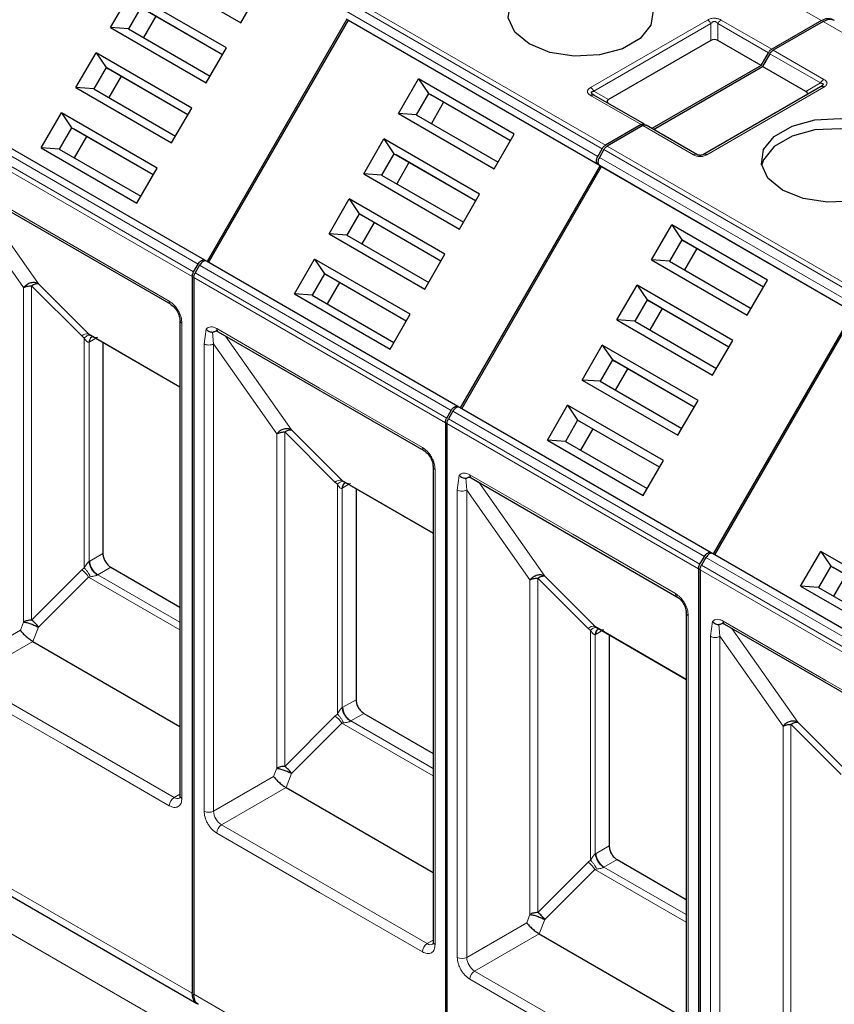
# Model space of a CAD drawing. Header units: millimetres. Extents: x 5 to 418, y 2 to 292.
# Tile 20 of 39: x 253 to 268, y 132 to 150. Entities that reach past the tile are written whole.
import ezdxf

# ---------------------------------------------------------------- set-up
doc = ezdxf.new("R2010")
doc.units = ezdxf.units.MM

msp = doc.modelspace()

# ---------------------------------------------------------------- linework, layer by layer
at = {"color": 7, "linetype": 'Continuous', "lineweight": 18}
for p, q in [((267.6284, 149.8515), (263.1312, 152.4476)), ((259.2102, 150.1554), (263.7074, 147.5592)), ((259.2702, 150.2187), (263.7674, 147.6225)), ((263.628, 147.4218), (259.1308, 150.0179)), ((259.1308, 149.8794), (263.628, 147.2832)), ((263.4991, 148.6512), (265.5921, 149.8595)), ((263.5591, 148.5879), (265.6521, 149.7962)), ((265.6521, 149.4943), (265.6521, 149.7962)), ((265.7721, 149.7962), (266.6772, 149.2737)), ((265.7721, 149.7962), (265.7721, 149.4943)), ((265.8321, 149.8595), (266.7372, 149.337)), ((272.1539, 147.239), (267.6567, 149.8351)), ((266.7055, 149.2573), (267.6106, 148.7348)), ((266.7655, 149.3207), (267.6706, 148.7982)), ((267.3492, 148.5839), (267.6106, 148.7348)), ((264.4042, 147.9902), (263.4991, 148.5127)), ((263.5591, 148.5879), (263.8205, 148.4369)), ((267.6706, 148.6596), (265.5776, 147.4513)), ((256.4825, 145.4963), (251.9853, 148.0925)), ((256.3783, 145.2752), (251.8811, 147.8714)), ((256.4032, 145.3588), (251.906, 147.955)), ((265.3376, 147.4513), (264.4325, 147.9738)), ((263.7357, 147.5429), (268.2329, 144.9467)), ((263.7957, 147.6062), (268.2929, 145.01)), ((268.1535, 144.8092), (263.6563, 147.4054)), ((263.6563, 147.2669), (268.1535, 144.6707)), ((252.2913, 146.9566), (254.1297, 145.8953)), ((252.4494, 146.8248), (253.6279, 145.1479)), ((252.2347, 146.684), (253.3643, 145.0774)), ((254.1297, 145.8953), (255.9682, 144.834)), ((260.9287, 142.7463), (256.4315, 145.3425)), ((261.008, 142.8838), (256.5108, 145.48)), ((260.9038, 142.6627), (256.4066, 145.2589)), ((253.3643, 145.0774), (253.3637, 139.1004)), ((254.4035, 144.2129), (253.5055, 145.111)), ((253.5055, 145.111), (253.5055, 139.1342)), ((253.6279, 145.1479), (254.526, 144.2498)), ((256.1945, 144.4421), (256.1945, 135.95)), ((256.5905, 144.0716), (256.6269, 144.3347)), ((256.8167, 144.3441), (258.6552, 143.2828)), ((254.4035, 144.2129), (254.4477, 144.1763)), ((254.4477, 144.1763), (254.4477, 140.0689)), ((256.1593, 143.3069), (254.526, 144.2498)), ((254.5326, 144.1031), (254.5464, 144.1106)), ((254.6367, 144.1627), (254.5464, 144.1106)), ((256.7602, 144.0715), (256.7425, 144.2829)), ((256.9749, 144.2123), (258.1534, 142.5354)), ((254.5326, 140.1827), (254.5326, 144.1031)), ((256.5905, 135.7214), (256.5905, 144.0716)), ((256.7602, 144.0715), (257.8898, 142.4649)), ((256.7602, 135.7214), (256.7602, 144.0715)), ((258.6552, 143.2828), (260.4937, 142.2215)), ((265.4541, 140.1338), (260.9569, 142.73)), ((265.5335, 140.2713), (261.0363, 142.8675)), ((258.1534, 142.5354), (259.0514, 141.6373)), ((265.4293, 140.0502), (260.9321, 142.6464)), ((257.8898, 142.4649), (257.8891, 136.4879)), ((258.929, 141.6004), (258.0309, 142.4985)), ((258.0309, 142.4985), (258.0309, 136.5217)), ((260.72, 141.8296), (260.72, 133.3375)), ((261.1159, 141.4591), (261.1524, 141.7222)), ((261.2857, 141.459), (261.268, 141.6704)), ((261.3422, 141.7316), (263.1807, 140.6703)), ((258.929, 141.6004), (258.9732, 141.5638)), ((258.9732, 141.5638), (258.9732, 137.4564)), ((260.6848, 140.6944), (259.0514, 141.6373)), ((259.0581, 141.4906), (259.0719, 141.4981)), ((259.0581, 137.5702), (259.0581, 141.4906)), ((259.1622, 141.5502), (259.0719, 141.4981)), ((261.5004, 141.5997), (262.6789, 139.9229)), ((261.1159, 133.1089), (261.1159, 141.4591)), ((261.2857, 141.459), (262.4152, 139.8524)), ((261.2857, 133.1089), (261.2857, 141.459)), ((263.1807, 140.6703), (265.0192, 139.609)), ((254.5464, 140.1912), (254.7803, 140.3262)), ((270.059, 137.6588), (265.5618, 140.2549)), ((254.4477, 140.0689), (254.4035, 140.0322)), ((254.5464, 140.1912), (254.5326, 140.1827)), ((254.9217, 140.0812), (254.6878, 139.9462)), ((269.9796, 137.5213), (265.4824, 140.1175)), ((253.5055, 139.1342), (254.4035, 140.0322)), ((254.526, 139.9058), (253.6279, 139.0078)), ((254.5564, 139.9116), (254.526, 139.9058)), ((254.526, 139.9058), (256.1593, 138.9629)), ((256.1593, 139.0967), (254.6878, 139.9462)), ((263.4545, 138.9879), (262.5564, 139.886)), ((262.5564, 139.886), (262.5564, 133.9092)), ((262.6789, 139.9229), (263.5769, 139.0248)), ((269.9548, 137.4377), (265.4576, 140.0339)), ((262.4152, 139.8524), (262.4146, 133.8754)), ((265.2454, 139.2171), (265.2454, 130.725)), ((253.3637, 139.1004), (253.3068, 138.9529)), ((253.6279, 139.0078), (253.5299, 138.7551)), ((265.2103, 138.0819), (263.5769, 139.0248)), ((265.6414, 138.8465), (265.6779, 139.1097)), ((265.8111, 138.8465), (265.7935, 139.0579)), ((265.8677, 139.1191), (267.7062, 138.0578)), ((289.0749, 112.7877), (243.8201, 138.9127)), ((253.3068, 138.9529), (252.2347, 138.334)), ((263.4545, 138.9879), (263.4987, 138.9513)), ((263.4987, 138.9513), (263.4987, 134.8438)), ((263.5835, 138.8781), (263.5974, 138.8856)), ((263.5835, 134.9577), (263.5835, 138.8781)), ((263.6877, 138.9377), (263.5974, 138.8856)), ((265.6414, 130.4964), (265.6414, 138.8465)), ((265.8111, 138.8465), (266.9407, 137.2399)), ((265.8111, 130.4964), (265.8111, 138.8465)), ((266.0258, 138.9872), (267.2044, 137.3104)), ((253.5299, 138.7551), (252.3761, 138.089)), ((256.0531, 135.9663), (252.3761, 138.089)), ((267.7062, 138.0578), (269.5447, 136.9965)), ((254.1297, 136.8807), (252.2913, 137.942)), ((259.0719, 137.5787), (259.3058, 137.7137)), ((258.9732, 137.4564), (258.929, 137.4197)), ((259.0719, 137.5787), (259.0581, 137.5702)), ((259.4472, 137.4687), (259.2133, 137.3337)), ((258.0309, 136.5217), (258.929, 137.4197)), ((259.0514, 137.2933), (258.1534, 136.3953)), ((259.0819, 137.2991), (259.0514, 137.2933)), ((259.0514, 137.2933), (260.6848, 136.3504)), ((260.6848, 136.4842), (259.2133, 137.3337)), ((267.9799, 136.3754), (267.0819, 137.2735)), ((267.0819, 137.2735), (267.0819, 131.2967)), ((267.2044, 137.3104), (268.1024, 136.4123)), ((266.9407, 137.2399), (266.9401, 131.2629)), ((255.9682, 135.8194), (254.1297, 136.8807)), ((257.8891, 136.4879), (257.8323, 136.3404)), ((258.1534, 136.3953), (258.0554, 136.1426)), ((257.8323, 136.3404), (256.7602, 135.7214)), ((256.1593, 136.0277), (256.0531, 135.9663)), ((258.0554, 136.1426), (256.9016, 135.4765)), ((258.6552, 134.2682), (256.8167, 135.3295)), ((260.5785, 133.3538), (256.9016, 135.4765)), ((251.8811, 135.0634), (256.3783, 132.4672)), ((263.5974, 134.9662), (263.5835, 134.9577)), ((263.5974, 134.9662), (263.8312, 135.1012)), ((262.5564, 133.9092), (263.4545, 134.8072)), ((263.4987, 134.8438), (263.4545, 134.8072)), ((263.9727, 134.8562), (263.7388, 134.7212)), ((263.5769, 134.6808), (262.6789, 133.7828)), ((263.6073, 134.6866), (263.5769, 134.6808)), ((263.5769, 134.6808), (265.2103, 133.7379)), ((265.2103, 133.8717), (263.7388, 134.7212)), ((260.4937, 133.2069), (258.6552, 134.2682)), ((262.3578, 133.7279), (261.2856, 133.1089)), ((262.4146, 133.8754), (262.3578, 133.7279)), ((262.6789, 133.7828), (262.5809, 133.5301)), ((260.6848, 133.4152), (260.5785, 133.3538)), ((262.5809, 133.5301), (261.4271, 132.864)), ((265.104, 130.7413), (261.4271, 132.864)), ((263.1807, 131.6557), (261.3422, 132.717)), ((256.4066, 132.4509), (260.9038, 129.8547))]:
    msp.add_line(p, q, dxfattribs=at)
at = {"color": 7, "linetype": 'Continuous', "lineweight": 25}
for p, q in [((255.5385, 150.7986), (257.2495, 149.8109)), ((254.9185, 149.7248), (255.2784, 150.3481)), ((256.9894, 149.3603), (255.2784, 150.3481)), ((257.2495, 149.8109), (257.6094, 150.4342)), ((255.4573, 150.0832), (255.2373, 149.7022)), ((256.9195, 149.2392), (255.4573, 150.0832)), ((256.9195, 149.2392), (255.4973, 150.0601)), ((255.7274, 149.9273), (255.5074, 149.5463)), ((259.1425, 149.8726), (256.6425, 145.5425)), ((256.6708, 145.5261), (259.1708, 149.8563)), ((259.1308, 149.8794), (259.1708, 149.8563)), ((259.1708, 149.8563), (263.668, 147.2601)), ((267.6284, 149.8515), (266.7372, 149.337)), ((267.6567, 149.8351), (266.7655, 149.3207)), ((254.9185, 149.7248), (256.6295, 148.737)), ((255.2373, 149.7022), (254.9185, 149.7248)), ((255.2373, 149.7022), (256.6995, 148.8581)), ((265.6521, 149.4943), (263.8205, 148.4369)), ((266.5465, 149.0473), (265.7721, 149.4943)), ((254.2985, 148.6509), (254.6584, 149.2742)), ((256.3694, 148.2865), (254.6584, 149.2742)), ((254.6584, 149.2742), (254.8373, 149.0094)), ((256.6295, 148.737), (256.9894, 149.3603)), ((266.5465, 149.0473), (266.6772, 149.2737)), ((266.7055, 149.2573), (266.5748, 149.0309)), ((266.5465, 149.0473), (264.5949, 147.9206)), ((254.8373, 149.0094), (254.6173, 148.6283)), ((256.2995, 148.1653), (254.8373, 149.0094)), ((254.8373, 149.0094), (254.8773, 148.9863)), ((256.2995, 148.1653), (254.8773, 148.9863)), ((264.6232, 147.9043), (266.5748, 149.0309)), ((267.3492, 148.5839), (266.5748, 149.0309)), ((255.1074, 148.8535), (254.8874, 148.4724)), ((260.064, 148.1861), (260.4238, 148.8095)), ((262.1349, 147.8217), (260.4238, 148.8095)), ((260.4238, 148.8095), (260.6028, 148.5446)), ((254.2985, 148.6509), (256.0095, 147.6631)), ((254.6173, 148.6283), (254.2985, 148.6509)), ((254.6173, 148.6283), (256.0795, 147.7842)), ((260.6028, 148.5446), (260.3828, 148.1635)), ((262.0649, 147.7005), (260.6028, 148.5446)), ((260.6028, 148.5446), (260.6428, 148.5215)), ((262.0649, 147.7005), (260.6428, 148.5215)), ((263.5535, 148.5213), (263.5415, 148.5298)), ((264.4642, 147.9961), (263.5591, 148.5186)), ((267.6106, 148.6656), (265.5176, 147.4573)), ((260.8728, 148.3887), (260.6528, 148.0077)), ((256.6025, 145.5656), (252.1053, 148.1617)), ((253.6785, 147.577), (254.0384, 148.2004)), ((255.7494, 147.2126), (254.0384, 148.2004)), ((254.0384, 148.2004), (254.2173, 147.9355)), ((256.0095, 147.6631), (256.3694, 148.2865)), ((260.064, 148.1861), (261.775, 147.1984)), ((260.3828, 148.1635), (260.064, 148.1861)), ((260.3828, 148.1635), (261.8449, 147.3195)), ((264.4042, 147.9902), (263.7674, 147.6225)), ((265.3976, 147.4573), (264.4925, 147.9798)), ((254.2173, 147.9355), (253.9973, 147.5544)), ((255.6795, 147.0914), (254.2173, 147.9355)), ((254.2173, 147.9355), (254.2573, 147.9124)), ((255.6795, 147.0914), (254.2573, 147.9124)), ((261.775, 147.1984), (262.1349, 147.8217)), ((264.4325, 147.9738), (263.7957, 147.6062)), ((254.4874, 147.7796), (254.2674, 147.3986)), ((259.444, 147.1123), (259.8038, 147.7356)), ((261.5149, 146.7478), (259.8038, 147.7356)), ((259.8038, 147.7356), (259.9828, 147.4707)), ((253.6785, 147.577), (255.3895, 146.5892)), ((253.9973, 147.5544), (253.6785, 147.577)), ((253.9973, 147.5544), (255.4595, 146.7104)), ((259.9828, 147.4707), (259.7628, 147.0897)), ((261.4449, 146.6267), (259.9828, 147.4707)), ((259.9828, 147.4707), (260.0228, 147.4476)), ((263.628, 147.4218), (263.7074, 147.5592)), ((263.7357, 147.5429), (263.6563, 147.4054)), ((261.4449, 146.6267), (260.0228, 147.4476)), ((260.2528, 147.3148), (260.0328, 146.9338)), ((263.628, 147.2832), (263.668, 147.2601)), ((255.3895, 146.5892), (255.7494, 147.2126)), ((259.444, 147.1123), (261.155, 146.1245)), ((259.7628, 147.0897), (259.444, 147.1123)), ((263.668, 147.2601), (261.168, 142.93)), ((261.1963, 142.9136), (263.6963, 147.2438)), ((263.6563, 147.2669), (263.6963, 147.2438)), ((263.6963, 147.2438), (268.1935, 144.6476)), ((259.7628, 147.0897), (261.2249, 146.2456)), ((252.3161, 146.9017), (255.9931, 144.779)), ((261.155, 146.1245), (261.5149, 146.7478)), ((258.824, 146.0384), (259.1838, 146.6617)), ((260.8949, 145.674), (259.1838, 146.6617)), ((259.1838, 146.6617), (259.3628, 146.3969)), ((259.3628, 146.3969), (259.1428, 146.0158)), ((260.8249, 145.5528), (259.3628, 146.3969)), ((259.3628, 146.3969), (259.4028, 146.3738)), ((260.8249, 145.5528), (259.4028, 146.3738)), ((259.6328, 146.241), (259.4128, 145.8599)), ((264.5894, 145.5736), (264.9493, 146.197)), ((266.6604, 145.2092), (264.9493, 146.197)), ((264.9493, 146.197), (265.1283, 145.9321)), ((258.824, 146.0384), (260.535, 145.0506)), ((259.1428, 146.0158), (258.824, 146.0384)), ((259.1428, 146.0158), (260.6049, 145.1717)), ((265.1283, 145.9321), (264.9083, 145.551)), ((266.5904, 145.088), (265.1283, 145.9321)), ((265.1283, 145.9321), (265.1683, 145.909)), ((266.5904, 145.088), (265.1683, 145.909)), ((265.3983, 145.7762), (265.1783, 145.3952)), ((256.6425, 145.5425), (256.6025, 145.5656)), ((261.128, 142.9531), (256.6308, 145.5492)), ((258.204, 144.9645), (258.5638, 145.5879)), ((260.2749, 144.6001), (258.5638, 145.5879)), ((258.5638, 145.5879), (258.7428, 145.323)), ((260.535, 145.0506), (260.8949, 145.674)), ((264.5894, 145.5736), (266.3005, 144.5858)), ((264.9083, 145.551), (264.5894, 145.5736)), ((264.9083, 145.551), (266.3704, 144.707)), ((256.4032, 145.3588), (256.4825, 145.4963)), ((256.5108, 145.48), (256.4315, 145.3425)), ((256.3783, 145.2752), (256.3783, 132.4672)), ((256.4066, 145.2589), (256.4066, 132.4509)), ((258.7428, 145.323), (258.5228, 144.9419)), ((260.2049, 144.4789), (258.7428, 145.323)), ((258.7428, 145.323), (258.7828, 145.2999)), ((260.2049, 144.4789), (258.7828, 145.2999)), ((259.0128, 145.1671), (258.7928, 144.7861)), ((266.3005, 144.5858), (266.6604, 145.2092)), ((263.9694, 144.4997), (264.3293, 145.1231)), ((266.0404, 144.1353), (264.3293, 145.1231)), ((264.3293, 145.1231), (264.5083, 144.8582)), ((258.204, 144.9645), (259.915, 143.9767)), ((258.5228, 144.9419), (258.204, 144.9645)), ((258.5228, 144.9419), (259.9849, 144.0979)), ((264.5083, 144.8582), (264.2883, 144.4772)), ((265.9704, 144.0142), (264.5083, 144.8582)), ((264.5083, 144.8582), (264.5483, 144.8351)), ((265.9704, 144.0142), (264.5483, 144.8351)), ((264.7783, 144.7023), (264.5583, 144.3213)), ((268.1935, 144.6476), (265.6935, 140.3174)), ((256.1593, 144.4911), (256.1593, 135.999)), ((256.1596, 144.4863), (256.1593, 144.4911)), ((259.915, 143.9767), (260.2749, 144.6001)), ((263.9694, 144.4997), (265.6805, 143.512)), ((264.2883, 144.4772), (263.9694, 144.4997)), ((264.2883, 144.4772), (265.7504, 143.6331)), ((265.7218, 140.3011), (268.2218, 144.6312)), ((256.8416, 144.2892), (260.5185, 142.1665)), ((254.526, 144.2498), (254.5564, 144.2281)), ((254.5391, 144.2375), (256.1593, 143.3022)), ((254.5822, 144.1991), (254.5967, 144.2043)), ((265.6805, 143.512), (266.0404, 144.1353)), ((254.7803, 144.0983), (254.7803, 140.3262)), ((263.3494, 143.4259), (263.7093, 144.0492)), ((265.4204, 143.0615), (263.7093, 144.0492)), ((263.7093, 144.0492), (263.8883, 143.7843)), ((263.8883, 143.7843), (263.6683, 143.4033)), ((265.3504, 142.9403), (263.8883, 143.7843)), ((263.8883, 143.7843), (263.9283, 143.7612)), ((265.3504, 142.9403), (263.9283, 143.7612)), ((264.1583, 143.6285), (263.9383, 143.2474)), ((263.3494, 143.4259), (265.0605, 142.4381)), ((263.6683, 143.4033), (263.3494, 143.4259)), ((263.6683, 143.4033), (265.1304, 142.5592)), ((265.0605, 142.4381), (265.4204, 143.0615)), ((260.9287, 142.7463), (261.008, 142.8838)), ((261.168, 142.93), (261.128, 142.9531)), ((265.6535, 140.3405), (261.1563, 142.9367)), ((262.7294, 142.352), (263.0893, 142.9754)), ((264.8004, 141.9876), (263.0893, 142.9754)), ((263.0893, 142.9754), (263.2683, 142.7105)), ((261.0363, 142.8675), (260.9569, 142.73)), ((263.2683, 142.7105), (263.0483, 142.3294)), ((264.7304, 141.8664), (263.2683, 142.7105)), ((263.2683, 142.7105), (263.3083, 142.6874)), ((260.9038, 142.6627), (260.9038, 129.8547)), ((260.9321, 142.6464), (260.9321, 129.8384)), ((264.7304, 141.8664), (263.3083, 142.6874)), ((263.5383, 142.5546), (263.3183, 142.1735)), ((262.7294, 142.352), (264.4405, 141.3642)), ((263.0483, 142.3294), (262.7294, 142.352)), ((263.0483, 142.3294), (264.5104, 141.4854)), ((260.6848, 141.8785), (260.6848, 133.3865)), ((260.6851, 141.8738), (260.6848, 141.8785)), ((264.4405, 141.3642), (264.8004, 141.9876)), ((261.3671, 141.6767), (265.044, 139.554)), ((259.0514, 141.6373), (259.0819, 141.6156)), ((259.0646, 141.625), (260.6848, 140.6897)), ((259.1077, 141.5866), (259.1221, 141.5918)), ((259.3058, 141.4858), (259.3058, 137.7137)), ((265.4541, 140.1338), (265.5335, 140.2713)), ((265.5618, 140.2549), (265.4824, 140.1175)), ((265.6935, 140.3174), (265.6535, 140.3405)), ((270.179, 137.728), (265.6818, 140.3242)), ((267.2549, 139.7395), (267.6148, 140.3628)), ((269.3259, 139.3751), (267.6148, 140.3628)), ((267.6148, 140.3628), (267.7938, 140.098)), ((254.9217, 140.0812), (256.1593, 139.3667)), ((267.7938, 140.098), (267.5738, 139.7169)), ((269.2559, 139.2539), (267.7938, 140.098)), ((267.7938, 140.098), (267.8338, 140.0749)), ((269.2559, 139.2539), (267.8338, 140.0749)), ((265.4293, 140.0502), (265.4293, 127.2422)), ((265.4576, 140.0339), (265.4576, 127.2259)), ((268.0638, 139.9421), (267.8438, 139.561)), ((267.2549, 139.7395), (268.966, 138.7517)), ((267.5738, 139.7169), (267.2549, 139.7395)), ((267.5738, 139.7169), (269.0359, 138.8729)), ((265.2103, 139.266), (265.2103, 130.774)), ((265.2106, 139.2613), (265.2103, 139.266)), ((263.5769, 139.0248), (263.6073, 139.0031)), ((263.5901, 139.0125), (265.2103, 138.0772)), ((265.8926, 139.0642), (269.5695, 136.9415)), ((263.6332, 138.9741), (263.6476, 138.9793)), ((263.8312, 138.8733), (263.8312, 135.1012)), ((253.5299, 138.7551), (256.1593, 137.2371)), ((259.4472, 137.4687), (260.6848, 136.7542)), ((258.0554, 136.1426), (260.6848, 134.6246)), ((251.964, 134.8802), (256.4612, 132.2841)), ((263.9727, 134.8562), (265.2103, 134.1417)), ((262.5809, 133.5301), (265.2103, 132.0121))]:
    msp.add_line(p, q, dxfattribs=at)
at = {"color": 7, "linetype": 'Continuous', "lineweight": 25, "flags": 128}
for points in [[(262.4029, 149.431), (262.1439, 149.6445), (262.0271, 149.8963), (262.0664, 150.1559), (262.2572, 150.3921), (262.5765, 150.5764), (262.9857, 150.6866), (263.4354, 150.7093), (263.8715, 150.6418), (264.2414, 150.4923)], [(264.2414, 150.4923), (264.5003, 150.2788), (264.6172, 150.0271), (264.5778, 149.7674), (264.387, 149.5312), (264.0678, 149.3469), (263.6586, 149.2368), (263.2088, 149.2141), (262.7727, 149.2815), (262.4029, 149.431)], [(266.9284, 146.8185), (266.6694, 147.032), (266.5525, 147.2838), (266.5919, 147.5434), (266.7827, 147.7796), (267.102, 147.9639), (267.5111, 148.0741), (267.9609, 148.0968), (268.397, 148.0293), (268.7668, 147.8798)], [(268.7668, 147.7002), (268.397, 147.8497), (267.9609, 147.9171), (267.5111, 147.8944), (267.102, 147.7843), (266.7827, 147.6), (266.5919, 147.3638), (266.5569, 147.2593)], [(268.7668, 147.8798), (269.0258, 147.6663), (269.1427, 147.4146), (269.1033, 147.1549), (268.9125, 146.9187), (268.5933, 146.7344), (268.1841, 146.6243), (267.7343, 146.6016), (267.2982, 146.669), (266.9284, 146.8185)], [(255.9891, 144.7817), (255.9914, 144.78), (255.9931, 144.779)], [(260.5146, 142.1692), (260.5169, 142.1675), (260.5185, 142.1665)], [(265.04, 139.5567), (265.0424, 139.555), (265.044, 139.554)]]:
    msp.add_lwpolyline(points, dxfattribs=at)
at = {"color": 7, "linetype": 'Continuous', "lineweight": 18}
for centre, radius, start, end in [((267.7622, 148.6513), 0.1731, 121.95467, 151.14439), ((256.0301, 144.8283), 0.0621, 174.79359, 228.71218), ((256.2202, 144.4982), 0.0618, 191.12459, 245.37522), ((256.8738, 144.3369), 0.0575, 172.74417, 235.94365), ((254.5085, 144.0859), 0.1648, 83.93525, 129.59813), ((254.6373, 144.1097), 0.1049, 120.50191, 183.60726), ((254.6475, 144.1202), 0.1016, 127.44584, 185.46637), ((260.5556, 142.2158), 0.0621, 174.79359, 228.71218), ((260.7457, 141.8857), 0.0618, 191.12459, 245.37522), ((261.3993, 141.7244), 0.0575, 172.74417, 235.94365), ((259.034, 141.4734), 0.1648, 83.93525, 129.59813), ((259.1627, 141.4972), 0.1049, 120.50191, 183.60726), ((259.173, 141.5077), 0.1016, 127.44584, 185.46637), ((254.8535, 140.2051), 0.3074, 182.60548, 237.39452), ((254.1659, 139.6795), 0.4253, 32.15308, 56.03604), ((254.747, 139.8438), 0.1183, 120.0195, 122.96734), ((265.081, 139.6033), 0.0621, 174.79359, 228.71218), ((265.2712, 139.2732), 0.0618, 191.12459, 245.37522), ((263.5595, 138.8609), 0.1648, 83.93525, 129.59813), ((265.9248, 139.1119), 0.0575, 172.74417, 235.94365), ((263.6882, 138.8847), 0.1049, 120.50191, 183.60726), ((263.6985, 138.8952), 0.1016, 127.44584, 185.46637), ((259.3789, 137.5926), 0.3074, 182.60548, 237.39452), ((258.6913, 137.067), 0.4253, 32.15308, 56.03604), ((259.2725, 137.2313), 0.1183, 120.0195, 122.96734), ((256.1524, 135.811), 0.1844, 122.60548, 177.39452), ((256.1118, 136.0484), 0.1009, 234.43194, 293.74071), ((256.2194, 136.005), 0.0604, 185.69479, 245.6253), ((256.6753, 135.8852), 0.1844, 242.60962, 297.39103), ((257.0672, 135.7354), 0.3074, 182.60548, 237.39452), ((257.001, 135.3211), 0.1844, 122.60547, 177.39448), ((263.9044, 134.9801), 0.3074, 182.60548, 237.39452), ((263.2168, 134.4545), 0.4253, 32.15308, 56.03604), ((263.798, 134.6188), 0.1183, 120.0195, 122.96734), ((260.7449, 133.3925), 0.0604, 185.69479, 245.6253), ((260.6779, 133.1985), 0.1844, 122.60548, 177.39452), ((260.6372, 133.4359), 0.1009, 234.43194, 293.74071), ((261.2008, 133.2727), 0.1844, 242.60962, 297.39103), ((261.5927, 133.1229), 0.3074, 182.60548, 237.39452), ((261.5264, 132.7086), 0.1844, 122.60547, 177.39448)]:
    msp.add_arc(centre, radius, start, end, dxfattribs=at)
at = {"color": 7, "linetype": 'Continuous', "lineweight": 25}
for centre, major_axis, ratio, start_param, end_param in [((265.7121, 149.3904), (0.12, 0), 0.9998916, 1.0471975, 2.0943951), ((267.1692, 148.5493), (0.2078, 0), 0.3332972, 5.7595865, 6.8067841), ((264.0005, 148.4023), (0.2078, 0), 0.3332972, 2.6179939, 3.6651915)]:
    msp.add_ellipse(centre, major_axis=major_axis, ratio=ratio, start_param=start_param, end_param=end_param, dxfattribs=at)
at = {"color": 7, "linetype": 'Continuous', "lineweight": 18}
for points, knots in [([(265.5921, 149.8595), (265.6118, 149.8692), (265.6393, 149.8829), (265.6846, 149.8908), (265.7162, 149.8919), (265.7473, 149.8898), (265.7887, 149.8812), (265.8142, 149.8685), (265.8321, 149.8595)], [0, 0, 0, 0, 0.2823256, 0.3956386, 0.5177702, 0.6311071, 0.7404354, 1, 1, 1, 1]), ([(265.6521, 149.7962), (265.6606, 149.8067), (265.6725, 149.8215), (265.6972, 149.8326), (265.7154, 149.8341), (265.7326, 149.8308), (265.7536, 149.819), (265.7645, 149.8056), (265.7721, 149.7962)], [0, 0, 0, 0, 0.2915567, 0.4094353, 0.5237228, 0.6250088, 0.734944, 1, 1, 1, 1]), ([(267.6706, 148.7982), (267.6864, 148.7876), (267.7094, 148.7722), (267.7239, 148.747), (267.7275, 148.7288), (267.7238, 148.7108), (267.7096, 148.686), (267.6866, 148.6704), (267.6706, 148.6596)], [0, 0, 0, 0, 0.2646181, 0.3849548, 0.5040288, 0.613968, 0.7305828, 1, 1, 1, 1]), ([(263.4991, 148.5127), (263.4822, 148.524), (263.4586, 148.5399), (263.4449, 148.5661), (263.4429, 148.5843), (263.4466, 148.6023), (263.4615, 148.6262), (263.4836, 148.6409), (263.4991, 148.6512)], [0, 0, 0, 0, 0.2823256, 0.3956386, 0.5177703, 0.6311071, 0.7404354, 1, 1, 1, 1]), ([(265.5776, 147.4513), (265.5579, 147.4416), (265.5304, 147.428), (265.4851, 147.42), (265.4535, 147.4189), (265.4224, 147.421), (265.381, 147.4297), (265.3555, 147.4424), (265.3376, 147.4513)], [0, 0, 0, 0, 0.28232556, 0.3956386, 0.51777025, 0.63110711, 0.74043539, 1, 1, 1, 1]), ([(255.9682, 144.834), (255.9967, 144.814), (256.0406, 144.7833), (256.0933, 144.7203), (256.1293, 144.6658), (256.1586, 144.6073), (256.1867, 144.5302), (256.1914, 144.4767), (256.1945, 144.4421)], [0, 0, 0, 0, 0.23944297, 0.36950744, 0.49999981, 0.63006447, 0.76055703, 1, 1, 1, 1]), ([(256.6269, 144.3347), (256.6382, 144.3455), (256.6609, 144.3672), (256.7077, 144.3773), (256.7603, 144.3723), (256.7979, 144.3536), (256.8167, 144.3441)], [0, 0, 0, 0, 0.2492254, 0.4999518, 0.7492335, 1, 1, 1, 1]), ([(254.4477, 144.1763), (254.4583, 144.1858), (254.4798, 144.2052), (254.5101, 144.2233), (254.537, 144.2325), (254.55, 144.2296), (254.5564, 144.2281)], [0, 0, 0, 0, 0.2460807, 0.5, 0.7539193, 1, 1, 1, 1]), ([(254.5326, 144.1031), (254.5297, 144.1023), (254.5236, 144.1007), (254.5098, 144.1031), (254.4799, 144.1221), (254.4614, 144.1532), (254.4477, 144.1763)], [0, 0, 0, 0, 0.08040467, 0.16875069, 0.38168961, 1, 1, 1, 1]), ([(254.5564, 144.2281), (254.5811, 144.2135), (254.6147, 144.1935), (254.6564, 144.1849), (254.6734, 144.1858), (254.6796, 144.1882), (254.6826, 144.1894)], [0, 0, 0, 0, 0.6068166, 0.8244318, 0.9155486, 1, 1, 1, 1]), ([(260.4937, 142.2215), (260.5221, 142.2015), (260.5661, 142.1708), (260.6188, 142.1078), (260.6548, 142.0533), (260.684, 141.9948), (260.7122, 141.9176), (260.7169, 141.8642), (260.72, 141.8296)], [0, 0, 0, 0, 0.239443, 0.3695074, 0.4999998, 0.6300645, 0.760557, 1, 1, 1, 1]), ([(261.1524, 141.7222), (261.1637, 141.733), (261.1863, 141.7547), (261.2332, 141.7648), (261.2858, 141.7598), (261.3234, 141.741), (261.3422, 141.7316)], [0, 0, 0, 0, 0.2492254, 0.4999518, 0.7492335, 1, 1, 1, 1]), ([(258.9732, 141.5638), (258.9838, 141.5733), (259.0053, 141.5927), (259.0356, 141.6108), (259.0625, 141.6199), (259.0755, 141.617), (259.0819, 141.6156)], [0, 0, 0, 0, 0.2460807, 0.5, 0.7539193, 1, 1, 1, 1]), ([(259.0581, 141.4906), (259.0551, 141.4898), (259.049, 141.4882), (259.0353, 141.4906), (259.0054, 141.5096), (258.9869, 141.5407), (258.9732, 141.5638)], [0, 0, 0, 0, 0.08040467, 0.16875069, 0.38168961, 1, 1, 1, 1]), ([(259.0819, 141.6156), (259.1066, 141.6009), (259.1402, 141.581), (259.1819, 141.5724), (259.1989, 141.5733), (259.2051, 141.5757), (259.2081, 141.5769)], [0, 0, 0, 0, 0.6068166, 0.8244318, 0.9155486, 1, 1, 1, 1]), ([(254.4477, 140.0689), (254.4614, 140.0928), (254.4799, 140.125), (254.5098, 140.1614), (254.5236, 140.1753), (254.5297, 140.1803), (254.5326, 140.1827)], [0, 0, 0, 0, 0.6183097, 0.8312477, 0.919594, 1, 1, 1, 1]), ([(254.4477, 140.0689), (254.4589, 140.0573), (254.4812, 140.0344), (254.5119, 139.9931), (254.538, 139.9513), (254.5504, 139.9245), (254.5564, 139.9116)], [0, 0, 0, 0, 0.2601416, 0.5186855, 0.7674541, 1, 1, 1, 1]), ([(254.6826, 139.943), (254.6796, 139.9413), (254.6734, 139.9376), (254.6564, 139.9306), (254.6147, 139.9187), (254.5811, 139.9146), (254.5564, 139.9116)], [0, 0, 0, 0, 0.0844437, 0.1755676, 0.3932383, 1, 1, 1, 1]), ([(265.0192, 139.609), (265.0476, 139.589), (265.0915, 139.5583), (265.1443, 139.4953), (265.1803, 139.4408), (265.2095, 139.3823), (265.2377, 139.3051), (265.2424, 139.2517), (265.2454, 139.2171)], [0, 0, 0, 0, 0.239443, 0.3695074, 0.4999998, 0.6300645, 0.760557, 1, 1, 1, 1]), ([(263.4987, 138.9513), (263.5093, 138.9608), (263.5308, 138.9802), (263.5611, 138.9983), (263.588, 139.0074), (263.601, 139.0045), (263.6073, 139.0031)], [0, 0, 0, 0, 0.2460807, 0.5, 0.7539193, 1, 1, 1, 1]), ([(265.6779, 139.1097), (265.6892, 139.1205), (265.7118, 139.1421), (265.7587, 139.1523), (265.8113, 139.1473), (265.8488, 139.1285), (265.8677, 139.1191)], [0, 0, 0, 0, 0.2492254, 0.4999518, 0.7492335, 1, 1, 1, 1]), ([(263.5835, 138.8781), (263.5806, 138.8773), (263.5745, 138.8757), (263.5608, 138.8781), (263.5309, 138.8971), (263.5124, 138.9282), (263.4987, 138.9513)], [0, 0, 0, 0, 0.08040467, 0.16875069, 0.38168961, 1, 1, 1, 1]), ([(263.6073, 139.0031), (263.6321, 138.9884), (263.6657, 138.9685), (263.7074, 138.9599), (263.7243, 138.9608), (263.7306, 138.9632), (263.7336, 138.9644)], [0, 0, 0, 0, 0.60681659, 0.82443184, 0.91554864, 1, 1, 1, 1]), ([(258.9732, 137.4564), (258.9869, 137.4803), (259.0054, 137.5125), (259.0353, 137.5489), (259.049, 137.5628), (259.0551, 137.5678), (259.0581, 137.5702)], [0, 0, 0, 0, 0.6183097, 0.8312477, 0.919594, 1, 1, 1, 1]), ([(258.9732, 137.4564), (258.9844, 137.4448), (259.0067, 137.4219), (259.0374, 137.3806), (259.0635, 137.3388), (259.0759, 137.312), (259.0819, 137.2991)], [0, 0, 0, 0, 0.2601416, 0.5186855, 0.7674541, 1, 1, 1, 1]), ([(259.2081, 137.3305), (259.2051, 137.3288), (259.1989, 137.3251), (259.1819, 137.3181), (259.1402, 137.3062), (259.1066, 137.3021), (259.0819, 137.2991)], [0, 0, 0, 0, 0.0844437, 0.1755676, 0.3932383, 1, 1, 1, 1]), ([(256.1945, 135.95), (256.1914, 135.9189), (256.1868, 135.8709), (256.1586, 135.8263), (256.1294, 135.8016), (256.0934, 135.7886), (256.0406, 135.7865), (255.9967, 135.8065), (255.9682, 135.8194)], [0, 0, 0, 0, 0.239443, 0.3695074, 0.4999998, 0.6300645, 0.760557, 1, 1, 1, 1]), ([(256.8167, 135.3295), (256.7883, 135.3495), (256.7444, 135.3802), (256.6916, 135.4432), (256.6556, 135.4977), (256.6264, 135.5562), (256.5982, 135.6334), (256.5935, 135.6868), (256.5905, 135.7214)], [0, 0, 0, 0, 0.239443, 0.3695074, 0.4999998, 0.6300645, 0.760557, 1, 1, 1, 1]), ([(263.4987, 134.8438), (263.5124, 134.8678), (263.5309, 134.9), (263.5608, 134.9364), (263.5745, 134.9503), (263.5806, 134.9553), (263.5835, 134.9577)], [0, 0, 0, 0, 0.6183097, 0.8312477, 0.919594, 1, 1, 1, 1]), ([(263.4987, 134.8438), (263.5099, 134.8323), (263.5322, 134.8094), (263.5629, 134.7681), (263.5889, 134.7263), (263.6013, 134.6995), (263.6073, 134.6866)], [0, 0, 0, 0, 0.2601416, 0.5186855, 0.7674541, 1, 1, 1, 1]), ([(263.7336, 134.718), (263.7306, 134.7163), (263.7243, 134.7126), (263.7074, 134.7056), (263.6657, 134.6936), (263.6321, 134.6896), (263.6073, 134.6866)], [0, 0, 0, 0, 0.0844437, 0.1755676, 0.3932383, 1, 1, 1, 1]), ([(260.72, 133.3375), (260.7169, 133.3064), (260.7122, 133.2584), (260.6841, 133.2138), (260.6549, 133.1891), (260.6188, 133.1761), (260.5661, 133.174), (260.5221, 133.194), (260.4937, 133.2069)], [0, 0, 0, 0, 0.239443, 0.3695074, 0.4999998, 0.6300645, 0.760557, 1, 1, 1, 1]), ([(261.3422, 132.717), (261.3138, 132.737), (261.2699, 132.7677), (261.2171, 132.8307), (261.1811, 132.8852), (261.1519, 132.9437), (261.1237, 133.0209), (261.119, 133.0743), (261.1159, 133.1089)], [0, 0, 0, 0, 0.239443, 0.3695074, 0.4999998, 0.6300645, 0.760557, 1, 1, 1, 1])]:
    msp.add_open_spline(points, degree=3, knots=knots, dxfattribs=at)
for points in [[(265.5921, 149.8595), (265.5977, 149.8559), (265.6088, 149.8488), (265.6248, 149.8337), (265.6397, 149.8162), (265.648, 149.8028), (265.6521, 149.7962)], [(265.7721, 149.7962), (265.7763, 149.8028), (265.7846, 149.8162), (265.7995, 149.8337), (265.8155, 149.8488), (265.8266, 149.8559), (265.8321, 149.8595)], [(263.4991, 148.6512), (263.5047, 148.6477), (263.5158, 148.6405), (263.5318, 148.6254), (263.5467, 148.6079), (263.555, 148.5946), (263.5591, 148.5879)], [(265.3976, 147.4573), (265.3934, 147.4592), (265.3851, 147.4629), (265.3702, 147.4632), (265.3542, 147.4599), (265.3431, 147.4542), (265.3376, 147.4513)], [(265.5776, 147.4513), (265.572, 147.4542), (265.5609, 147.4599), (265.5449, 147.4632), (265.53, 147.4629), (265.5217, 147.4592), (265.5176, 147.4573)], [(256.5905, 144.0716), (256.6029, 144.0659), (256.6276, 144.0545), (256.6753, 144.0496), (256.723, 144.0545), (256.7478, 144.0658), (256.7602, 144.0715)], [(261.1159, 141.4591), (261.1283, 141.4534), (261.1531, 141.442), (261.2008, 141.4371), (261.2485, 141.4419), (261.2733, 141.4533), (261.2857, 141.459)], [(254.6826, 139.943), (254.664, 139.9561), (254.6267, 139.9823), (254.5779, 140.0458), (254.5424, 140.1169), (254.5358, 140.1608), (254.5326, 140.1827)], [(265.6414, 138.8465), (265.6538, 138.8409), (265.6786, 138.8295), (265.7263, 138.8246), (265.774, 138.8294), (265.7988, 138.8408), (265.8111, 138.8465)], [(259.2081, 137.3305), (259.1895, 137.3436), (259.1521, 137.3698), (259.1034, 137.4333), (259.0678, 137.5044), (259.0613, 137.5483), (259.0581, 137.5702)], [(263.7336, 134.718), (263.715, 134.7311), (263.6776, 134.7573), (263.6289, 134.8208), (263.5933, 134.8919), (263.5868, 134.9358), (263.5835, 134.9577)]]:
    msp.add_open_spline(points, degree=3, dxfattribs=at)
at = {"color": 7, "linetype": 'Continuous', "lineweight": 25}
for points, knots in [([(267.6284, 149.8515), (267.6659, 149.8686), (267.7407, 149.9029), (267.7992, 149.8818), (267.8284, 149.8713)], [0, 0, 0, 0, 0.5000511, 1, 1, 1, 1]), ([(267.6567, 149.8351), (267.6941, 149.8523), (267.769, 149.8866), (267.8275, 149.8655), (267.8567, 149.8549)], [0, 0, 0, 0, 0.5000511, 1, 1, 1, 1]), ([(267.6106, 148.7348), (267.6233, 148.7329), (267.6408, 148.7302), (267.6547, 148.7201), (267.6581, 148.7115), (267.6549, 148.7012), (267.6412, 148.6845), (267.6235, 148.6735), (267.6106, 148.6656)], [0, 0, 0, 0, 0.28878198, 0.3996105, 0.49767765, 0.59511869, 0.70639275, 1, 1, 1, 1]), ([(267.6435, 148.6887), (267.6413, 148.6857), (267.6367, 148.6793), (267.6279, 148.6734), (267.6233, 148.6703)], [0, 0, 0, 0, 0.4744804, 1, 1, 1, 1]), ([(263.5591, 148.5186), (263.5462, 148.5266), (263.528, 148.5377), (263.5141, 148.555), (263.512, 148.5659), (263.5164, 148.575), (263.531, 148.5838), (263.5475, 148.5862), (263.5591, 148.5879)], [0, 0, 0, 0, 0.2915567, 0.4094353, 0.5237228, 0.6250088, 0.734944, 1, 1, 1, 1]), ([(265.5176, 147.4573), (265.5091, 147.4529), (265.4973, 147.4467), (265.4725, 147.4417), (265.4543, 147.4408), (265.4371, 147.4426), (265.4161, 147.4477), (265.4052, 147.4533), (265.3976, 147.4573)], [0, 0, 0, 0, 0.29155666, 0.40943532, 0.52372283, 0.62500884, 0.73494402, 1, 1, 1, 1]), ([(253.6279, 145.1479), (253.6076, 145.1563), (253.5669, 145.1731), (253.4919, 145.1649), (253.4188, 145.1335), (253.3825, 145.0961), (253.3643, 145.0774)], [0, 0, 0, 0, 0.249998, 0.4999987, 0.7499993, 1, 1, 1, 1]), ([(253.5055, 145.111), (253.5172, 145.1183), (253.5408, 145.1328), (253.5742, 145.1458), (253.6045, 145.152), (253.6201, 145.1493), (253.6279, 145.1479)], [0, 0, 0, 0, 0.2500013, 0.5000026, 0.7500039, 1, 1, 1, 1]), ([(255.9873, 144.7827), (256.01, 144.7669), (256.0553, 144.7351), (256.1125, 144.656), (256.1524, 144.5669), (256.1572, 144.5118), (256.1596, 144.4842)], [0, 0, 0, 0, 0.2499985, 0.499998, 0.7499985, 1, 1, 1, 1]), ([(256.6269, 144.3347), (256.6343, 144.3272), (256.6497, 144.3117), (256.6811, 144.2938), (256.7136, 144.2836), (256.7343, 144.2831), (256.7425, 144.2829)], [0, 0, 0, 0, 0.2392567, 0.5015013, 0.8007506, 1, 1, 1, 1]), ([(256.7425, 144.2829), (256.7451, 144.2832), (256.7507, 144.2838), (256.7642, 144.2881), (256.7824, 144.2965), (256.8025, 144.3057), (256.8193, 144.3113), (256.8285, 144.3134), (256.8316, 144.3141)], [0, 0, 0, 0, 0.077668, 0.1661398, 0.3954533, 0.6672433, 0.8863212, 1, 1, 1, 1]), ([(256.7995, 144.3042), (256.7993, 144.3041), (256.7975, 144.3032), (256.809, 144.3058), (256.8323, 144.2936), (256.8419, 144.2885)], [0, 0, 0, 0, 0.0729908, 0.6169306, 1, 1, 1, 1]), ([(258.1534, 142.5354), (258.1331, 142.5438), (258.0924, 142.5606), (258.0174, 142.5524), (257.9443, 142.521), (257.9079, 142.4836), (257.8898, 142.4649)], [0, 0, 0, 0, 0.249998, 0.4999987, 0.7499993, 1, 1, 1, 1]), ([(258.0309, 142.4985), (258.0427, 142.5058), (258.0663, 142.5203), (258.0997, 142.5333), (258.13, 142.5395), (258.1456, 142.5368), (258.1534, 142.5354)], [0, 0, 0, 0, 0.2500013, 0.5000026, 0.7500039, 1, 1, 1, 1]), ([(260.5128, 142.1702), (260.5354, 142.1543), (260.5808, 142.1226), (260.638, 142.0435), (260.6779, 141.9544), (260.6827, 141.8993), (260.6851, 141.8717)], [0, 0, 0, 0, 0.2499985, 0.499998, 0.7499985, 1, 1, 1, 1]), ([(261.1524, 141.7222), (261.1598, 141.7147), (261.1751, 141.6992), (261.2066, 141.6813), (261.239, 141.6711), (261.2597, 141.6706), (261.268, 141.6704)], [0, 0, 0, 0, 0.2392567, 0.5015013, 0.8007506, 1, 1, 1, 1]), ([(261.268, 141.6704), (261.2706, 141.6707), (261.2762, 141.6713), (261.2897, 141.6756), (261.3079, 141.684), (261.328, 141.6932), (261.3448, 141.6988), (261.354, 141.7009), (261.3571, 141.7016)], [0, 0, 0, 0, 0.077668, 0.1661398, 0.3954533, 0.6672433, 0.8863212, 1, 1, 1, 1]), ([(261.3249, 141.6917), (261.3247, 141.6916), (261.323, 141.6907), (261.3344, 141.6933), (261.3578, 141.6811), (261.3674, 141.676)], [0, 0, 0, 0, 0.0729908, 0.6169306, 1, 1, 1, 1]), ([(262.6789, 139.9229), (262.6586, 139.9313), (262.6179, 139.9481), (262.5429, 139.9399), (262.4698, 139.9085), (262.4334, 139.8711), (262.4152, 139.8524)], [0, 0, 0, 0, 0.249998, 0.4999987, 0.7499993, 1, 1, 1, 1]), ([(262.5564, 139.886), (262.5682, 139.8933), (262.5918, 139.9078), (262.6252, 139.9208), (262.6554, 139.927), (262.6711, 139.9243), (262.6789, 139.9229)], [0, 0, 0, 0, 0.2500013, 0.5000026, 0.7500039, 1, 1, 1, 1]), ([(265.0383, 139.5577), (265.0609, 139.5418), (265.1063, 139.5101), (265.1635, 139.431), (265.2034, 139.3419), (265.2082, 139.2868), (265.2106, 139.2592)], [0, 0, 0, 0, 0.2499985, 0.499998, 0.7499985, 1, 1, 1, 1]), ([(253.5055, 139.1342), (253.4923, 139.1338), (253.466, 139.133), (253.4282, 139.1261), (253.393, 139.1156), (253.3735, 139.1055), (253.3637, 139.1004)], [0, 0, 0, 0, 0.25, 0.5, 0.75, 1, 1, 1, 1]), ([(253.3637, 139.1004), (253.3818, 139.0978), (253.4181, 139.0925), (253.4915, 139.07), (253.5667, 139.0404), (253.6075, 139.0187), (253.6279, 139.0078)], [0, 0, 0, 0, 0.25, 0.5, 0.75, 1, 1, 1, 1]), ([(265.6779, 139.1097), (265.6852, 139.1022), (265.7006, 139.0867), (265.7321, 139.0688), (265.7645, 139.0585), (265.7852, 139.0581), (265.7935, 139.0579)], [0, 0, 0, 0, 0.2392567, 0.5015013, 0.8007506, 1, 1, 1, 1]), ([(265.7935, 139.0579), (265.7961, 139.0582), (265.8017, 139.0588), (265.8152, 139.0631), (265.8334, 139.0715), (265.8535, 139.0807), (265.8703, 139.0863), (265.8794, 139.0884), (265.8826, 139.0891)], [0, 0, 0, 0, 0.077668, 0.1661398, 0.3954533, 0.6672433, 0.8863212, 1, 1, 1, 1]), ([(265.8504, 139.0792), (265.8502, 139.0791), (265.8485, 139.0782), (265.8599, 139.0808), (265.8833, 139.0686), (265.8929, 139.0635)], [0, 0, 0, 0, 0.0729908, 0.6169306, 1, 1, 1, 1]), ([(253.3068, 138.9529), (253.3201, 138.9359), (253.3459, 138.9028), (253.3978, 138.8532), (253.4411, 138.8169), (253.4728, 138.7926), (253.5029, 138.7714), (253.521, 138.7605), (253.5299, 138.7551)], [0, 0, 0, 0, 0.2766998, 0.5377684, 0.6616305, 0.7792865, 0.8917061, 1, 1, 1, 1]), ([(267.2044, 137.3104), (267.184, 137.3188), (267.1433, 137.3356), (267.0684, 137.3274), (266.9953, 137.296), (266.9589, 137.2586), (266.9407, 137.2399)], [0, 0, 0, 0, 0.249998, 0.4999987, 0.7499993, 1, 1, 1, 1]), ([(267.0819, 137.2735), (267.0937, 137.2808), (267.1172, 137.2953), (267.1506, 137.3083), (267.1809, 137.3145), (267.1966, 137.3118), (267.2044, 137.3104)], [0, 0, 0, 0, 0.2500013, 0.5000026, 0.7500039, 1, 1, 1, 1]), ([(258.0309, 136.5217), (258.0178, 136.5213), (257.9915, 136.5205), (257.9537, 136.5136), (257.9185, 136.5031), (257.8989, 136.493), (257.8891, 136.4879)], [0, 0, 0, 0, 0.25, 0.5, 0.75, 1, 1, 1, 1]), ([(257.8891, 136.4879), (257.9073, 136.4853), (257.9436, 136.48), (258.0169, 136.4575), (258.0922, 136.4279), (258.133, 136.4062), (258.1534, 136.3953)], [0, 0, 0, 0, 0.25, 0.5, 0.75, 1, 1, 1, 1]), ([(257.8323, 136.3404), (257.8456, 136.3234), (257.8714, 136.2903), (257.9233, 136.2406), (257.9666, 136.2043), (257.9982, 136.1801), (258.0284, 136.1589), (258.0465, 136.1479), (258.0554, 136.1426)], [0, 0, 0, 0, 0.27669976, 0.53776835, 0.66163052, 0.77928647, 0.89170605, 1, 1, 1, 1]), ([(256.1588, 135.9996), (256.159, 135.9967), (256.1597, 135.9828), (256.1561, 135.9667), (256.1514, 135.9552), (256.1513, 135.9555), (256.1513, 135.9556)], [0, 0, 0, 0, 0.089774, 0.4190315, 0.7546737, 1, 1, 1, 1]), ([(262.5564, 133.9092), (262.5433, 133.9088), (262.517, 133.908), (262.4792, 133.9011), (262.444, 133.8906), (262.4244, 133.8805), (262.4146, 133.8754)], [0, 0, 0, 0, 0.25, 0.5, 0.75, 1, 1, 1, 1]), ([(262.3578, 133.7279), (262.3711, 133.7108), (262.3969, 133.6778), (262.4488, 133.6281), (262.4921, 133.5918), (262.5237, 133.5676), (262.5539, 133.5464), (262.572, 133.5354), (262.5809, 133.5301)], [0, 0, 0, 0, 0.27669976, 0.53776835, 0.66163052, 0.77928647, 0.89170605, 1, 1, 1, 1]), ([(262.4146, 133.8754), (262.4328, 133.8728), (262.4691, 133.8675), (262.5424, 133.845), (262.6177, 133.8154), (262.6585, 133.7936), (262.6789, 133.7828)], [0, 0, 0, 0, 0.25, 0.5, 0.75, 1, 1, 1, 1]), ([(260.6843, 133.3871), (260.6844, 133.3842), (260.6852, 133.3703), (260.6816, 133.3542), (260.6768, 133.3427), (260.6768, 133.343), (260.6768, 133.3431)], [0, 0, 0, 0, 0.089774, 0.4190315, 0.7546737, 1, 1, 1, 1]), ([(256.4633, 132.2881), (256.4568, 132.2903), (256.4247, 132.301), (256.3894, 132.3609), (256.382, 132.4318), (256.3783, 132.4672)], [0, 0, 0, 0, 0.11082584, 0.55541292, 1, 1, 1, 1]), ([(256.4915, 132.2718), (256.4851, 132.2739), (256.453, 132.2847), (256.4177, 132.3446), (256.4103, 132.4155), (256.4066, 132.4509)], [0, 0, 0, 0, 0.11082584, 0.55541292, 1, 1, 1, 1])]:
    msp.add_open_spline(points, degree=3, knots=knots, dxfattribs=at)
for points in [[(266.6772, 149.2737), (266.6814, 149.2803), (266.6897, 149.2937), (266.7046, 149.3112), (266.7206, 149.3263), (266.7317, 149.3334), (266.7372, 149.337)], [(266.7055, 149.2573), (266.7097, 149.264), (266.718, 149.2774), (266.7329, 149.2949), (266.7489, 149.31), (266.76, 149.3171), (266.7655, 149.3207)], [(263.4991, 148.5127), (263.5047, 148.5155), (263.5158, 148.5212), (263.5318, 148.5246), (263.5467, 148.5243), (263.555, 148.5205), (263.5591, 148.5186)], [(267.6706, 148.6596), (267.6651, 148.6625), (267.6539, 148.6682), (267.638, 148.6715), (267.6231, 148.6712), (267.6148, 148.6674), (267.6106, 148.6656)], [(264.4042, 147.9902), (264.4098, 147.993), (264.4209, 147.9987), (264.4369, 148.0021), (264.4517, 148.0018), (264.46, 147.998), (264.4642, 147.9961)], [(264.4325, 147.9738), (264.438, 147.9767), (264.4492, 147.9824), (264.4651, 147.9857), (264.48, 147.9854), (264.4883, 147.9817), (264.4925, 147.9798)], [(263.7074, 147.5592), (263.7115, 147.5659), (263.7198, 147.5792), (263.7347, 147.5967), (263.7507, 147.6118), (263.7618, 147.619), (263.7674, 147.6225)], [(263.7357, 147.5429), (263.7398, 147.5496), (263.7481, 147.5629), (263.763, 147.5804), (263.779, 147.5955), (263.7901, 147.6026), (263.7957, 147.6062)], [(263.628, 147.2832), (263.6211, 147.2893), (263.6071, 147.3015), (263.6012, 147.337), (263.6071, 147.3793), (263.6211, 147.4076), (263.628, 147.4218)], [(263.6563, 147.4054), (263.6493, 147.3913), (263.6354, 147.363), (263.6295, 147.3206), (263.6354, 147.2852), (263.6493, 147.273), (263.6563, 147.2669)], [(256.4825, 145.4963), (256.4913, 145.5094), (256.5088, 145.5356), (256.5425, 145.5619), (256.5763, 145.5745), (256.5938, 145.5685), (256.6025, 145.5656)], [(256.6308, 145.5492), (256.6221, 145.5522), (256.6045, 145.5582), (256.5708, 145.5456), (256.5371, 145.5192), (256.5196, 145.4931), (256.5108, 145.48)], [(256.3783, 145.2752), (256.3786, 145.2818), (256.3793, 145.295), (256.3843, 145.3164), (256.3921, 145.338), (256.3995, 145.3519), (256.4032, 145.3588)], [(256.4066, 145.2589), (256.4069, 145.2655), (256.4076, 145.2787), (256.4126, 145.3001), (256.4203, 145.3217), (256.4278, 145.3356), (256.4315, 145.3425)], [(253.3643, 145.0774), (253.374, 145.0824), (253.3936, 145.0925), (253.4287, 145.1029), (253.4663, 145.1098), (253.4924, 145.1106), (253.5055, 145.111)], [(261.008, 142.8838), (261.0168, 142.8969), (261.0343, 142.9231), (261.068, 142.9494), (261.1017, 142.962), (261.1193, 142.956), (261.128, 142.9531)], [(261.1563, 142.9367), (261.1475, 142.9397), (261.13, 142.9457), (261.0963, 142.9331), (261.0626, 142.9067), (261.0451, 142.8805), (261.0363, 142.8675)], [(260.9038, 142.6627), (260.9041, 142.6693), (260.9048, 142.6825), (260.9098, 142.7039), (260.9175, 142.7255), (260.925, 142.7394), (260.9287, 142.7463)], [(260.9321, 142.6464), (260.9324, 142.653), (260.933, 142.6662), (260.9381, 142.6875), (260.9458, 142.7092), (260.9532, 142.7231), (260.9569, 142.73)], [(257.8898, 142.4649), (257.8995, 142.4699), (257.9191, 142.48), (257.9541, 142.4904), (257.9917, 142.4973), (258.0179, 142.4981), (258.0309, 142.4985)], [(254.7803, 140.3262), (254.7824, 140.3035), (254.7866, 140.2583), (254.8193, 140.1854), (254.8661, 140.1207), (254.9032, 140.0944), (254.9217, 140.0812)], [(265.5335, 140.2713), (265.5423, 140.2844), (265.5598, 140.3106), (265.5935, 140.3369), (265.6272, 140.3495), (265.6447, 140.3435), (265.6535, 140.3405)], [(265.6818, 140.3242), (265.673, 140.3272), (265.6555, 140.3332), (265.6218, 140.3206), (265.5881, 140.2942), (265.5706, 140.268), (265.5618, 140.2549)], [(265.4293, 140.0502), (265.4296, 140.0568), (265.4302, 140.07), (265.4353, 140.0914), (265.443, 140.113), (265.4504, 140.1269), (265.4541, 140.1338)], [(265.4576, 140.0339), (265.4579, 140.0405), (265.4585, 140.0536), (265.4636, 140.075), (265.4713, 140.0967), (265.4787, 140.1106), (265.4824, 140.1175)], [(262.4152, 139.8524), (262.425, 139.8574), (262.4446, 139.8675), (262.4796, 139.8779), (262.5172, 139.8847), (262.5434, 139.8856), (262.5564, 139.886)], [(253.6279, 139.0078), (253.6201, 139.0196), (253.6045, 139.0432), (253.5742, 139.0774), (253.5408, 139.1089), (253.5172, 139.1258), (253.5055, 139.1342)], [(259.3058, 137.7137), (259.3079, 137.691), (259.3121, 137.6458), (259.3448, 137.5729), (259.3916, 137.5082), (259.4286, 137.4819), (259.4472, 137.4687)], [(266.9407, 137.2399), (266.9505, 137.2449), (266.97, 137.255), (267.0051, 137.2654), (267.0427, 137.2722), (267.0688, 137.2731), (267.0819, 137.2735)], [(258.1534, 136.3953), (258.1456, 136.4071), (258.13, 136.4307), (258.0997, 136.4649), (258.0663, 136.4964), (258.0427, 136.5133), (258.0309, 136.5217)], [(263.8312, 135.1012), (263.8334, 135.0785), (263.8376, 135.0333), (263.8703, 134.9604), (263.9171, 134.8957), (263.9541, 134.8694), (263.9727, 134.8562)], [(262.6789, 133.7828), (262.6711, 133.7946), (262.6554, 133.8182), (262.6251, 133.8524), (262.5918, 133.8839), (262.5682, 133.9008), (262.5564, 133.9092)]]:
    msp.add_open_spline(points, degree=3, dxfattribs=at)

doc.saveas('drawing.dxf')
